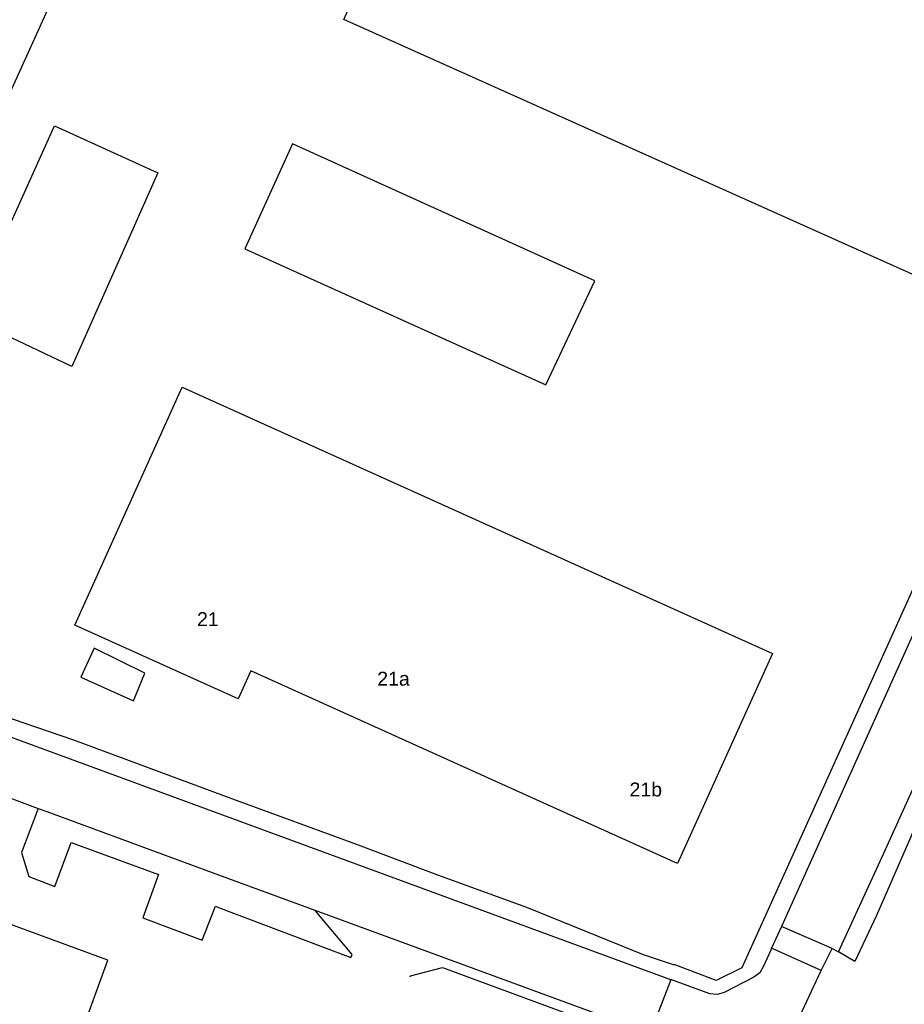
# Model space of a CAD drawing. Extents: x 158343 to 162498, y 431347 to 434500.
# Tile 85 of 248: x 159392 to 159487, y 434124 to 434230. Entities that reach past the tile are written whole.
import ezdxf

# ---------------------------------------------------------------- set-up
doc = ezdxf.new("R2010")
doc.units = 0
doc.header["$LTSCALE"] = 10
doc.header["$MEASUREMENT"] = 0
for name, color, linetype in [('44_plafonds', 8, 'CONTINUOUS'), ('47_binneninrichting', 8, 'CONTINUOUS'), ('HUISNUM', 7, 'CONTINUOUS')]:
    doc.layers.add(name, color=color, linetype=linetype)
doc.styles.add('Style-STANDARD', font='arial.ttf')

msp = doc.modelspace()

# ---------------------------------------------------------------- linework, layer by layer
at = {"layer": '44_plafonds', "flags": 128}
for points in [[(159475.55, 434245.42), (159473.99, 434241.93), (159503.45, 434228.73), (159491.02, 434200.97), (159427.16, 434229.58), (159443.68, 434266.46), (159454.47, 434261.62)], [(159401.82, 434245.13), (159401.07, 434243.3), (159385.56, 434209.13)], [(159397.96, 434192.3), (159381.92, 434199.89), (159384.14, 434205.08), (159389.09, 434202.73), (159396.09, 434218.18), (159407.17, 434213.12), (159397.96, 434192.3)], [(159448.86, 434190.32), (159454.14, 434201.51), (159421.65, 434216.24), (159416.52, 434204.96), (159448.86, 434190.32)], [(159473.22, 434161.44), (159463.02, 434138.86), (159417.17, 434159.58), (159415.81, 434156.56), (159398.25, 434164.49), (159409.81, 434190.08), (159473.22, 434161.44)], [(159404.58, 434156.36), (159405.78, 434159.33), (159400.35, 434162.03), (159398.91, 434158.91), (159404.58, 434156.36)], [(159390.54, 434097.44), (159401.82, 434128.49), (159344.67, 434149.49), (159333.18, 434118.41), (159390.54, 434097.44)]]:
    msp.add_lwpolyline(points, dxfattribs=at)
at = {"layer": '47_binneninrichting', "flags": 128}
for points in [[(159549.12, 434298.8), (159540.92, 434280.52), (159518.96, 434231.7), (159510.45, 434212.77), (159506.84, 434204.71), (159474.16, 434132.09)], [(159479.62, 434129.74), (159480.31, 434129.37), (159484.99, 434139.58), (159490.36, 434151.44), (159497.26, 434166.76), (159503.7, 434181.17), (159508.56, 434191.86), (159515.1, 434206.46), (159522.07, 434221.76), (159529.64, 434238.4), (159537.2, 434255.45), (159543.45, 434269.3), (159548.73, 434281.27), (159556.05, 434297.06)], [(159540.17, 434285.75), (159521.31, 434243.77), (159522.1, 434243.46), (159517.38, 434233), (159508.34, 434212.92), (159506.51, 434212.44), (159504.09, 434206.99), (159505.22, 434205.89), (159469.93, 434127.67), (159467.17, 434126.3), (159462.64, 434128.02)], [(159507.58, 434185.17), (159500.5, 434169.07), (159493.15, 434152.72), (159493.79, 434147.91), (159492.39, 434145), (159488.92, 434143.7), (159484.38, 434133.29), (159482.07, 434128.34), (159480.31, 434129.37)], [(159371, 434161.77), (159384.9, 434156.69), (159398.13, 434152.16), (159415.2, 434145.83), (159428.7, 434140.88), (159437.22, 434137.67), (159446.79, 434134.19), (159459.33, 434129.09), (159462.63, 434127.98)], [(159462.3, 434126.37), (159371.93, 434159.57)], [(159389.54, 434146.57), (159394.32, 434144.79)], [(159394.32, 434144.79), (159392.55, 434140.07), (159393.32, 434137.47), (159396.12, 434136.41), (159397.86, 434141.13), (159407.27, 434137.69), (159405.58, 434133.02), (159411.94, 434130.64), (159413.36, 434134.3), (159413.71, 434134.16), (159427.93, 434128.77)], [(159394.32, 434144.79), (159395.25, 434144.45), (159413.7, 434137.64), (159433.02, 434130.56), (159454.47, 434122.67), (159457.95, 434121.38)], [(159427.93, 434128.77), (159428.04, 434129.08), (159424.09, 434133.83)], [(159474.16, 434132.09), (159473.11, 434129.77)], [(159479.62, 434129.74), (159474.16, 434132.09)], [(159473.11, 434129.77), (159473.03, 434129.57), (159472.25, 434127.84)], [(159478.43, 434127.37), (159473.11, 434129.77)], [(159478.43, 434127.37), (159479.62, 434129.74)], [(159434.27, 434126.68), (159434.31, 434126.79), (159437.77, 434127.68), (159457.64, 434120.36), (159457.95, 434121.38)], [(159472.25, 434127.84), (159471.84, 434127.14), (159471.2, 434126.64)], [(159474.08, 434118.03), (159478.43, 434127.37)], [(159462.3, 434126.37), (159460.24, 434121.09), (159462.3, 434120.34)], [(159466.48, 434124.88), (159462.3, 434126.41)], [(159471.2, 434126.64), (159468.01, 434125.01)], [(159468.01, 434125.01), (159467.26, 434124.78), (159466.48, 434124.88)]]:
    msp.add_lwpolyline(points, dxfattribs=at)

# ---------------------------------------------------------------- texts
at = {"layer": 'HUISNUM', "style": 'Style-STANDARD'}
for s, p in [('21', (159411.39, 434164.39)), ('21a', (159430.75, 434157.99)), ('21b', (159457.85, 434146.08))]:
    msp.add_text(s, height=1.5, dxfattribs=at).set_placement(p)

doc.saveas('drawing.dxf')
